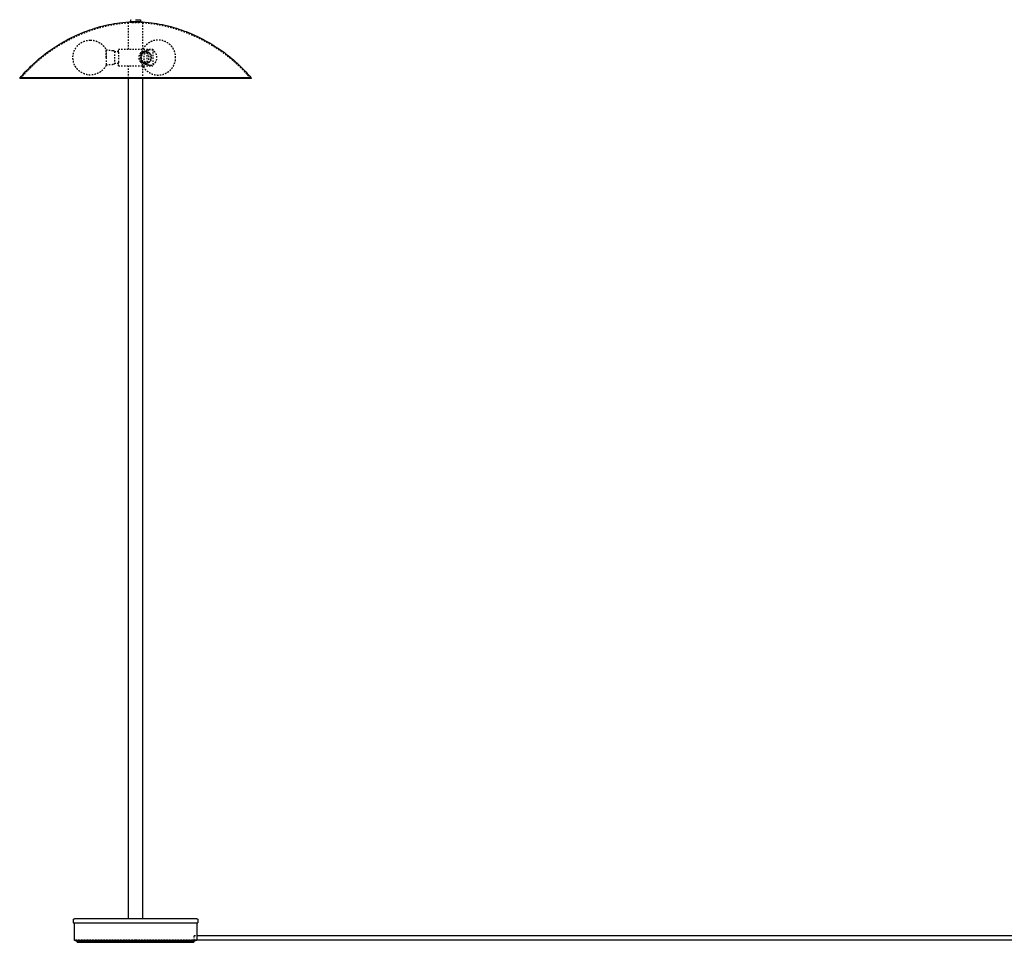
# Model space of a CAD drawing. Header units: millimetres. Extents: x -792 to 4548, y -647 to 5705.
# Tile 28 of 54: x 411 to 1820, y -623 to 696. Entities that reach past the tile are written whole.
import ezdxf

# ---------------------------------------------------------------- set-up
doc = ezdxf.new("R2010")
doc.units = ezdxf.units.MM
doc.linetypes.add('Hidden', pattern=[4, 2, -2])
doc.layers.add('Make2D$Hidden$Curves', color=7, linetype='Hidden', true_color=0x8c8c8c)
doc.layers.add('Make2D$Visible$Curves', color=7, linetype='Continuous', true_color=0x000000)

msp = doc.modelspace()

# ---------------------------------------------------------------- linework, layer by layer
at = {"layer": 'Make2D$Hidden$Curves', "color": 253, "lineweight": -3, "true_color": 0xa0a0a0}
for points, degree, knots in [([(412.9, 612.6), (414, 614), (415.2, 615.3), (416.3, 616.7), (417.6, 618.1), (418.8, 619.4), (420, 620.8), (421.3, 622.1), (422.6, 623.5), (423.9, 624.8), (425.2, 626.2), (426.6, 627.5), (427.9, 628.9), (429.3, 630.2), (430.7, 631.6), (432.2, 632.9), (433.7, 634.3), (435.2, 635.6), (436.7, 637), (438.2, 638.3), (439.8, 639.7), (441.4, 641), (443.1, 642.4), (444.8, 643.7), (446.5, 645.1), (448.3, 646.4), (450, 647.8), (451.9, 649.1), (453.8, 650.5), (455.7, 651.9), (457.7, 653.2), (459.7, 654.6), (461.8, 656), (463.9, 657.3), (466.1, 658.7), (468.4, 660.1), (470.7, 661.5), (473, 662.8), (475.4, 664.2), (477.9, 665.5), (480.4, 666.9), (483, 668.2), (485.6, 669.6), (488.3, 670.9), (491, 672.2), (493.8, 673.4), (496.6, 674.7), (499.5, 675.9), (502.4, 677.1), (505.4, 678.3), (508.3, 679.4), (511.3, 680.5), (514.3, 681.5), (517.3, 682.5), (520.3, 683.5), (523.4, 684.3), (526.4, 685.2), (529.4, 686), (532.4, 686.8), (535.4, 687.4), (538.3, 688.1), (541.3, 688.7), (544.2, 689.2), (547, 689.7), (549.9, 690.2), (552.6, 690.6), (555.4, 691), (558, 691.3), (560.7, 691.5), (563.2, 691.8), (565.7, 691.9), (566, 691.9), (566.2, 692), (566.5, 692), (566.8, 692), (567.1, 692)], 5, [0, 0, 0, 0, 0, 0, 8.996475, 8.996475, 8.996475, 8.996475, 8.996475, 18.327234, 18.327234, 18.327234, 18.327234, 18.327234, 28.040033, 28.040033, 28.040033, 28.040033, 28.040033, 38.225345, 38.225345, 38.225345, 38.225345, 38.225345, 49.036267, 49.036267, 49.036267, 49.036267, 49.036267, 60.684166, 60.684166, 60.684166, 60.684166, 60.684166, 73.375036, 73.375036, 73.375036, 73.375036, 73.375036, 87.220822, 87.220822, 87.220822, 87.220822, 87.220822, 102.145929, 102.145929, 102.145929, 102.145929, 102.145929, 117.799644, 117.799644, 117.799644, 117.799644, 117.799644, 133.626397, 133.626397, 133.626397, 133.626397, 133.626397, 149.06026, 149.06026, 149.06026, 149.06026, 149.06026, 163.569199, 163.569199, 163.569199, 163.569199, 163.569199, 176.697105, 176.697105, 176.697105, 176.697105, 176.697105, 178.153597, 178.153597, 178.153597, 178.153597, 178.153597, 178.153597]), ([(587.1, 692), (587.4, 692), (587.7, 692), (587.9, 692), (588.2, 691.9), (588.5, 691.9), (591, 691.8), (593.5, 691.5), (596.1, 691.3), (598.8, 691), (601.6, 690.6), (604.3, 690.2), (607.1, 689.7), (610, 689.2), (612.9, 688.7), (615.9, 688.1), (618.8, 687.4), (621.8, 686.8), (624.8, 686), (627.8, 685.2), (630.8, 684.3), (633.9, 683.5), (636.9, 682.5), (639.9, 681.5), (642.9, 680.5), (645.9, 679.4), (648.8, 678.3), (651.8, 677.1), (654.7, 675.9), (657.5, 674.7), (660.3, 673.4), (663.1, 672.2), (665.9, 670.9), (668.6, 669.6), (671.2, 668.2), (673.7, 666.9), (676.3, 665.5), (678.8, 664.2), (681.2, 662.8), (683.5, 661.5), (685.8, 660.1), (688.1, 658.7), (690.3, 657.3), (692.4, 656), (694.5, 654.6), (696.5, 653.2), (698.5, 651.9), (700.4, 650.5), (702.3, 649.1), (704.1, 647.8), (705.9, 646.4), (707.7, 645.1), (709.4, 643.7), (711.1, 642.4), (712.8, 641), (714.4, 639.7), (716, 638.3), (717.5, 637), (719, 635.6), (720.5, 634.3), (722, 632.9), (723.4, 631.6), (724.9, 630.2), (726.3, 628.9), (727.6, 627.5), (729, 626.2), (730.3, 624.8), (731.6, 623.5), (732.9, 622.1), (734.2, 620.8), (735.4, 619.4), (736.6, 618.1), (737.8, 616.7), (739, 615.3), (740.2, 614), (741.3, 612.6)], 5, [0, 0, 0, 0, 0, 0, 1.456491, 1.456491, 1.456491, 1.456491, 1.456491, 14.584398, 14.584398, 14.584398, 14.584398, 14.584398, 29.093336, 29.093336, 29.093336, 29.093336, 29.093336, 44.5272, 44.5272, 44.5272, 44.5272, 44.5272, 60.353953, 60.353953, 60.353953, 60.353953, 60.353953, 76.007668, 76.007668, 76.007668, 76.007668, 76.007668, 90.932775, 90.932775, 90.932775, 90.932775, 90.932775, 104.77856, 104.77856, 104.77856, 104.77856, 104.77856, 117.469431, 117.469431, 117.469431, 117.469431, 117.469431, 129.11733, 129.11733, 129.11733, 129.11733, 129.11733, 139.928252, 139.928252, 139.928252, 139.928252, 139.928252, 150.113563, 150.113563, 150.113563, 150.113563, 150.113563, 159.826363, 159.826363, 159.826363, 159.826363, 159.826363, 169.157121, 169.157121, 169.157121, 169.157121, 169.157121, 178.153597, 178.153597, 178.153597, 178.153597, 178.153597, 178.153597]), ([(553.2, 648.7), (553.1, 649.2), (552.9, 649.6), (552.7, 650.4), (552.6, 650.6), (552.6, 650.6)], 3, [0, 0, 0, 0, 2.508678, 2.508678, 5.892364, 5.892364, 5.892364, 5.892364]), ([(591.8, 632.1), (591.1, 632.3), (590.5, 632.5), (589.8, 632.8), (588.7, 633.3), (587.6, 634.1), (586.8, 635.1), (585.9, 636), (585.3, 637.2), (584.8, 638.5), (584.4, 639.6), (584.2, 640.9), (584.2, 642.1), (584.2, 643.3), (584.4, 644.6), (584.8, 645.7), (585.3, 647), (585.9, 648.2), (586.8, 649.1), (587.6, 650.1), (588.7, 650.9), (589.8, 651.5), (590.5, 651.7), (591.1, 652), (591.8, 652.1)], 3, [1.606672, 1.606672, 1.606672, 1.606672, 3.849892, 3.849892, 3.849892, 7.981817, 7.981817, 7.981817, 12.059427, 12.059427, 12.059427, 15.790722, 15.790722, 15.790722, 19.522017, 19.522017, 19.522017, 23.599627, 23.599627, 23.599627, 27.731553, 27.731553, 27.731553, 29.974772, 29.974772, 29.974772, 29.974772]), ([(589.3, 650.6), (588.4, 650.6), (587.4, 650.4), (585.7, 649.6), (585, 649.2), (584.4, 648.7)], 3, [5.892105, 5.892105, 5.892105, 5.892105, 9.275791, 9.275791, 11.784268, 11.784268, 11.784268, 11.784268]), ([(593.7, 648.7), (593.2, 649.2), (592.7, 649.6), (591.2, 650.4), (590.3, 650.6), (589.3, 650.6)], 3, [0, 0, 0, 0, 2.508417, 2.508417, 5.892105, 5.892105, 5.892105, 5.892105]), ([(552.6, 633.6), (552.6, 633.6), (552.7, 633.8), (552.9, 634.6), (553.1, 635), (553.2, 635.6)], 3, [0, 0, 0, 0, 3.383686, 3.383686, 5.892364, 5.892364, 5.892364, 5.892364]), ([(584.4, 635.6), (585, 635), (585.7, 634.6), (587.4, 633.8), (588.4, 633.6), (589.3, 633.6)], 3, [0, 0, 0, 0, 2.508477, 2.508477, 5.892164, 5.892164, 5.892164, 5.892164]), ([(589.3, 633.6), (590.3, 633.6), (591.2, 633.8), (592.7, 634.6), (593.2, 635), (593.7, 635.6)], 3, [0, 0, 0, 0, 3.383688, 3.383688, 5.892105, 5.892105, 5.892105, 5.892105])]:
    msp.add_open_spline(points, degree=degree, knots=knots, dxfattribs=at)
for points, weights, knots in [([(587.1, 692), (587.1, 692), (577.1, 692), (567.1, 692), (567.1, 692)], [1, 0.707106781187, 1, 0.707106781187, 1], [0, 0, 0, 15.673254, 15.673254, 31.346507, 31.346507, 31.346507]), ([(582.3, 692.2), (582.3, 692.2), (577.1, 692.2), (571.9, 692.2), (571.9, 692.2)], [1, 0.707106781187, 1, 0.707106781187, 1], [0, 0, 0, 10.482613, 10.482613, 20.965225, 20.965225, 20.965225]), ([(572.1, 692.2), (572.1, 692.2), (577.1, 692.2), (582.1, 692.2), (582.1, 692.2)], [1, 0.707106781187, 1, 0.707106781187, 1], [-20.965225, -20.965225, -20.965225, -10.482613, -10.482613, 0, 0, 0]), ([(534.9, 631.1), (533.1, 627.4), (530.1, 624.4), (526.5, 620.8), (521.7, 618.9), (517.2, 617.1), (512.5, 617.1), (507.7, 617.1), (503.3, 618.9), (498.5, 620.8), (494.8, 624.4), (491.1, 628.1), (489.2, 632.9), (487.5, 637.3), (487.5, 642.1), (487.5, 646.9), (489.2, 651.3), (491.1, 656.1), (494.8, 659.8), (498.5, 663.4), (503.3, 665.3), (507.7, 667.1), (512.5, 667.1)], [0.877133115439, 0.853553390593, 0.853553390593, 0.853553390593, 0.890165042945, 0.926776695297, 1, 0.926776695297, 0.890165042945, 0.853553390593, 0.853553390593, 0.853553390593, 0.890165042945, 0.926776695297, 1, 0.926776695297, 0.890165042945, 0.853553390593, 0.853553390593, 0.853553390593, 0.890165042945, 0.926776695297, 1], [51.329353, 51.329353, 51.329353, 59.633685, 59.633685, 69.981412, 69.981412, 79.51158, 79.51158, 89.041747, 89.041747, 99.389474, 99.389474, 109.737201, 109.737201, 119.267369, 119.267369, 128.797537, 128.797537, 139.145264, 139.145264, 149.492991, 149.492991, 159.023159, 159.023159, 159.023159]), ([(512.5, 667.1), (517.2, 667.1), (521.7, 665.3), (526.5, 663.4), (530.1, 659.8), (533.1, 656.8), (534.9, 653.1)], [1, 0.926776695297, 0.890165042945, 0.853553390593, 0.853553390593, 0.853553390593, 0.877133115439], [0, 0, 0, 9.530168, 9.530168, 19.877895, 19.877895, 28.182226, 28.182226, 28.182226]), ([(634.4, 642.1), (634.4, 637.3), (632.6, 632.9), (630.7, 628.1), (627.1, 624.4), (623.4, 620.8), (618.6, 618.9), (614.2, 617.1), (609.4, 617.1), (604.6, 617.1), (600.2, 618.9), (595.4, 620.8), (591.7, 624.4), (588.1, 628.1), (586.2, 632.9), (584.4, 637.3), (584.4, 642.1), (584.4, 646.9), (586.2, 651.3), (588.1, 656.1), (591.7, 659.8), (595.4, 663.4), (600.2, 665.3), (604.6, 667.1), (609.4, 667.1), (614.2, 667.1), (618.6, 665.3), (623.4, 663.4), (627.1, 659.8), (630.7, 656.1), (632.6, 651.3), (634.4, 646.9), (634.4, 642.1)], [1, 0.926776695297, 0.890165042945, 0.853553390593, 0.853553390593, 0.853553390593, 0.890165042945, 0.926776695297, 1, 0.926776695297, 0.890165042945, 0.853553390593, 0.853553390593, 0.853553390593, 0.890165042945, 0.926776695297, 1, 0.926776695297, 0.890165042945, 0.853553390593, 0.853553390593, 0.853553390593, 0.890165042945, 0.926776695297, 1, 0.926776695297, 0.890165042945, 0.853553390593, 0.853553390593, 0.853553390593, 0.890165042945, 0.926776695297, 1], [0, 0, 0, 9.530168, 9.530168, 19.877895, 19.877895, 30.225622, 30.225622, 39.75579, 39.75579, 49.285958, 49.285958, 59.633685, 59.633685, 69.981412, 69.981412, 79.51158, 79.51158, 89.041747, 89.041747, 99.389474, 99.389474, 109.737201, 109.737201, 119.267369, 119.267369, 128.797537, 128.797537, 139.145264, 139.145264, 149.492991, 149.492991, 159.023159, 159.023159, 159.023159]), ([(534.9, 653.1), (534.9, 653.1), (534.9, 649.9), (534.9, 646.7), (534.9, 642.1)], [1, 0.923876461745, 1, 0.923876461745, 1], [17.279559, 17.279559, 17.279559, 25.919691, 25.919691, 34.559824, 34.559824, 34.559824]), ([(544.9, 652.2), (545.7, 652.1), (546.2, 651.6), (546.8, 651), (546.8, 650.2)], [0.965654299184, 0.853553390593, 0.853553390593, 0.853553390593, 1], [0.207251, 0.207251, 0.207251, 1.656854, 1.656854, 3.313708, 3.313708, 3.313708]), ([(546.8, 650.6), (546.8, 650.6), (546.8, 642.1), (546.8, 633.6), (546.8, 633.6)], [1, 0.707106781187, 1, 0.707106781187, 1], [26.620402, 26.620402, 26.620402, 39.930603, 39.930603, 53.240804, 53.240804, 53.240804]), ([(552.6, 654.1), (552.6, 654.1), (577.1, 654.1), (601.6, 654.1), (601.6, 654.1)], [1, 0.707106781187, 1, 0.707106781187, 1], [-153.938203, -153.938203, -153.938203, -115.453653, -115.453653, -76.969102, -76.969102, -76.969102]), ([(553.2, 635.6), (553.2, 638.1), (553.2, 642.1), (553.2, 646.1), (553.2, 648.7)], [1, 0.903958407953, 1, 0.903958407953, 1], [0, 0, 0, 7.488212, 7.488212, 14.976424, 14.976424, 14.976424]), ([(584.4, 648.7), (581.7, 646.1), (581.7, 642.1), (581.7, 638.1), (584.4, 635.6)], [1, 0.903953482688, 1, 0.903953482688, 1], [0, 0, 0, 7.488407, 7.488407, 14.976815, 14.976815, 14.976815]), ([(592.3, 633.6), (584.9, 633.6), (584.9, 642.1), (584.9, 650.6), (592.3, 650.6)], [1, 0.707106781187, 1, 0.707106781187, 1], [0, 0, 0, 13.310201, 13.310201, 26.620402, 26.620402, 26.620402]), ([(592.3, 650.2), (585.2, 650.2), (585.2, 642.1), (585.2, 634), (592.3, 634)], [1, 0.707106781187, 1, 0.707106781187, 1], [25.448421, 25.448421, 25.448421, 38.172631, 38.172631, 50.896841, 50.896841, 50.896841]), ([(596.7, 653), (588.7, 651.5), (588.7, 642.1), (588.7, 632.7), (596.7, 631.2)], [1, 0.760386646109, 1, 0.760386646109, 1], [-50.112399, -50.112399, -50.112399, -34.559824, -34.559824, -19.007249, -19.007249, -19.007249]), ([(592.3, 650.6), (599.6, 650.6), (599.6, 642.1), (599.6, 633.6), (592.3, 633.6)], [1, 0.707106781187, 1, 0.707106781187, 1], [26.620402, 26.620402, 26.620402, 39.930603, 39.930603, 53.240804, 53.240804, 53.240804]), ([(592.3, 634), (599.3, 634), (599.3, 642.1), (599.3, 650.2), (592.3, 650.2)], [1, 0.707106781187, 1, 0.707106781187, 1], [0, 0, 0, 12.72421, 12.72421, 25.448421, 25.448421, 25.448421]), ([(593.7, 635.6), (596.4, 638.1), (596.4, 642.1), (596.4, 646.1), (593.7, 648.7)], [1, 0.903952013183, 1, 0.903952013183, 1], [0, 0, 0, 7.488466, 7.488466, 14.976931, 14.976931, 14.976931]), ([(607.7, 642.1), (607.7, 647.2), (604.4, 650.5), (601, 653.8), (596.7, 653)], [1, 0.908149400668, 1, 0.908149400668, 1], [-69.119648, -69.119648, -69.119648, -59.616023, -59.616023, -50.112399, -50.112399, -50.112399]), ([(546.8, 634), (546.8, 633.2), (546.2, 632.6), (545.7, 632.1), (544.9, 632)], [1, 0.853553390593, 0.853553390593, 0.853553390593, 0.965654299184], [0, 0, 0, 1.656854, 1.656854, 3.106458, 3.106458, 3.106458]), ([(552.6, 630.1), (552.6, 630.1), (577.1, 630.1), (601.6, 630.1), (601.6, 630.1)], [1, 0.707106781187, 1, 0.707106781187, 1], [0, 0, 0, 38.484551, 38.484551, 76.969102, 76.969102, 76.969102]), ([(660.9, -619.5), (660.9, -619.5), (660.9, -616.2), (660.9, -613), (660.9, -613)], [1, 0.707106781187, 1, 0.707106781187, 1], [-10.210176, -10.210176, -10.210176, -5.105088, -5.105088, 0, 0, 0])]:
    msp.add_rational_spline(points, weights, degree=2, knots=knots, dxfattribs=at)
for points, degree in [([(567.1, 654.1), (567.1, 673.1), (567.1, 692)], 2), ([(571.9, 692.2), (571.9, 692.2), (572, 692.2), (572, 692.2), (572, 692.2), (572.1, 692.2)], 5), ([(572.1, 693.2), (572.1, 693.2), (572.1, 693.2)], 2), ([(572.1, 692.2), (572.1, 692.2), (572.1, 692.2)], 2), ([(582.1, 693.2), (582.1, 693.2), (582.1, 693.2)], 2), ([(582.1, 692.2), (582.1, 692.2), (582.2, 692.2), (582.2, 692.2), (582.3, 692.2), (582.3, 692.2)], 5), ([(582.1, 692.2), (582.1, 692.2), (582.1, 692.2)], 2), ([(587.1, 692), (587.1, 673.1), (587.1, 654.1)], 2), ([(534.9, 653.1), (539.9, 652.7), (544.9, 652.2)], 2), ([(546.8, 650.6), (549.7, 650.6), (552.6, 650.6)], 2), ([(552.6, 650.6), (552.6, 652.3), (552.6, 654.1)], 2), ([(584.4, 648.7), (584.4, 642.1), (584.4, 635.6)], 2), ([(589.3, 650.6), (590.8, 650.6), (592.3, 650.6)], 2), ([(591.8, 652.1), (593.4, 652.4), (595.1, 652.7), (596.7, 653)], 3), ([(593.7, 635.6), (593.7, 642.1), (593.7, 648.7)], 2), ([(601.6, 654.1), (601.6, 642.1), (601.6, 630.1)], 2), ([(544.9, 632), (539.9, 631.6), (534.9, 631.1)], 2), ([(552.6, 633.6), (549.7, 633.6), (546.8, 633.6)], 2), ([(552.6, 630.1), (552.6, 631.9), (552.6, 633.6)], 2), ([(567.1, 612.6), (567.1, 621.4), (567.1, 630.1)], 2), ([(587.1, 630.1), (587.1, 621.4), (587.1, 612.6)], 2), ([(592.3, 633.6), (590.8, 633.6), (589.3, 633.6)], 2), ([(596.7, 631.2), (595.1, 631.5), (593.4, 631.8), (591.8, 632.1)], 3), ([(491.2, -620.1), (491.2, -619.8), (491.2, -619.6)], 2), ([(660.9, -613), (662.7, -613), (664.6, -613)], 2), ([(664.5, -619.5), (662.7, -619.5), (660.9, -619.5)], 2), ([(663, -619.6), (663, -619.8), (663, -620.1)], 2)]:
    msp.add_open_spline(points, degree=degree, dxfattribs=at)
for points, weights in [([(571.4, 693.2), (571.7, 693.2), (572.1, 693.2)], [1, 0.999995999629, 1]), ([(572.1, 693.2), (572.1, 693.2), (577.1, 693.2)], [1, 0.707106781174, 1]), ([(577.1, 693.2), (582.1, 693.2), (582.1, 693.2)], [1, 0.707106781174, 1]), ([(582.1, 693.2), (582.5, 693.2), (582.8, 693.2)], [1, 0.999995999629, 1]), ([(534.9, 642.1), (534.9, 653.1), (534.9, 653.1)], [1, 0.70711812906, 1]), ([(534.9, 642.1), (534.9, 631.1), (534.9, 631.1)], [1, 0.707106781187, 1]), ([(598.2, 631.1), (607.7, 631.1), (607.7, 642.1)], [1, 0.707106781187, 1]), ([(596.7, 631.2), (597.4, 631.1), (598.2, 631.1)], [1, 0.996919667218, 1]), ([(577.1, -619.6), (491.2, -619.6), (491.2, -619.6)], [1, 0.707106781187, 1]), ([(491.2, -619.6), (491.2, -619.9), (491.3, -620.1)], [1, 0.900099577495, 0.868347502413]), ([(663, -619.6), (663, -619.6), (577.1, -619.6)], [1, 0.707106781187, 1]), ([(663, -619.6), (663, -619.9), (662.9, -620.1)], [1, 0.900143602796, 0.868375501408])]:
    msp.add_rational_spline(points, weights, degree=2, dxfattribs=at)
at = {"layer": 'Make2D$Visible$Curves', "color": 253, "lineweight": -3, "true_color": 0xa0a0a0}
for points, knots in [([(412.1, 613.3), (416.7, 618.7), (421.7, 624.2), (427.3, 629.6), (433.3, 635.4), (439.8, 641.3), (447.5, 647.1), (454.4, 652.4), (462.3, 657.7), (471.5, 663.1), (478.5, 667.2), (486.4, 671.2), (494.8, 675), (503.6, 678.9), (513, 682.3), (522.3, 685.1), (533.4, 688.3), (544.4, 690.5), (554.3, 691.8), (560.4, 692.6), (566.2, 693.1), (571.4, 693.2)], [0, 0, 0, 0, 22.326451, 22.326451, 22.326451, 49.102824, 49.102824, 49.102824, 77.918645, 77.918645, 77.918645, 104.207343, 104.207343, 104.207343, 133.532029, 133.532029, 133.532029, 166.243634, 166.243634, 166.243634, 183.386069, 183.386069, 183.386069, 183.386069]), ([(582.8, 693.2), (588, 693.1), (593.8, 692.6), (599.9, 691.8), (609.8, 690.5), (620.8, 688.3), (631.9, 685.1), (641.2, 682.3), (650.6, 678.9), (659.3, 675), (667.8, 671.2), (675.7, 667.2), (682.7, 663.1), (691.9, 657.7), (699.8, 652.4), (706.7, 647.1), (714.4, 641.3), (720.9, 635.4), (726.9, 629.6), (732.5, 624.2), (737.5, 618.7), (742.1, 613.3)], [0, 0, 0, 0, 17.142435, 17.142435, 17.142435, 49.85404, 49.85404, 49.85404, 79.178726, 79.178726, 79.178726, 105.467424, 105.467424, 105.467424, 134.283245, 134.283245, 134.283245, 161.059618, 161.059618, 161.059618, 183.386069, 183.386069, 183.386069, 183.386069])]:
    msp.add_open_spline(points, degree=3, knots=knots, dxfattribs=at)
for points, weights, knots in [([(570.1, 695.7), (570.1, 695.9), (570.2, 696), (570.4, 696.2), (570.6, 696.2)], [1, 0.853553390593, 0.853553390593, 0.853553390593, 1], [0, 0, 0, 0.4142136, 0.4142136, 0.8284271, 0.8284271, 0.8284271]), ([(584.1, 693.2), (584.1, 693.2), (577.1, 693.2), (570.1, 693.2), (570.1, 693.2)], [1, 0.707106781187, 1, 0.707106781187, 1], [-21.98673, -21.98673, -21.98673, -10.993365, -10.993365, 0, 0, 0]), ([(577.1, 696.2), (579.8, 696.2), (581.7, 696.2), (583.6, 696.2), (583.6, 696.2)], [1, 0.853553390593, 0.853553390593, 0.853553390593, 1], [0, 0, 0, 5.383611, 5.383611, 10.767222, 10.767222, 10.767222]), ([(583.6, 696.2), (583.8, 696.2), (583.9, 696), (584, 696), (584, 695.9)], [1, 0.853553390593, 0.853553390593, 0.853553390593, 0.874965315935], [0, 0, 0, 0.4142136, 0.4142136, 0.572598, 0.572598, 0.572598]), ([(488.1, -594.9), (488.1, -594.9), (577.1, -594.9), (666.1, -594.9), (666.1, -594.9)], [1, 0.707106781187, 1, 0.707106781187, 1], [0, 0, 0, 139.816918, 139.816918, 279.633837, 279.633837, 279.633837]), ([(664.5, -620.1), (664.5, -620.1), (577.1, -620.1), (489.7, -620.1), (489.7, -620.1)], [1, 0.707106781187, 1, 0.707106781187, 1], [-549.273747, -549.273747, -549.273747, -411.95531, -411.95531, -274.636873, -274.636873, -274.636873]), ([(491.3, -620.1), (491.4, -620.2), (491.5, -620.3), (491.8, -620.6), (492.2, -620.6)], [0.868347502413, 0.853553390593, 0.853553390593, 0.853553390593, 1], [0.565122, 0.565122, 0.565122, 0.828427, 0.828427, 1.656854, 1.656854, 1.656854]), ([(493.7, -620.6), (493.7, -620.6), (577.1, -620.6), (660.5, -620.6), (660.5, -620.6)], [1, 0.707106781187, 1, 0.707106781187, 1], [-524.116784, -524.116784, -524.116784, -393.087588, -393.087588, -262.058392, -262.058392, -262.058392]), ([(493.7, -622.6), (493.7, -622.6), (577.1, -622.6), (660.5, -622.6), (660.5, -622.6)], [1, 0.707106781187, 1, 0.707106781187, 1], [0, 0, 0, 131.029196, 131.029196, 262.058392, 262.058392, 262.058392]), ([(662.9, -620.1), (662.8, -620.2), (662.7, -620.3), (662.4, -620.6), (662, -620.6)], [0.868375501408, 0.853553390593, 0.853553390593, 0.853553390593, 1], [0.564873, 0.564873, 0.564873, 0.828427, 0.828427, 1.656854, 1.656854, 1.656854])]:
    msp.add_rational_spline(points, weights, degree=2, knots=knots, dxfattribs=at)
for points in [[(570.1, 693.2), (570.1, 694.4), (570.1, 695.7)], [(584.1, 695.7), (584.1, 694.4), (584.1, 693.2)], [(411.6, 612.6), (411.8, 613), (412.1, 613.3)], [(567.1, -588.9), (567.1, 11.9), (567.1, 612.6)], [(587.1, 612.6), (587.1, 11.9), (587.1, -588.9)], [(742.1, 613.3), (742.4, 613), (742.6, 612.6)], [(488.1, -594.9), (488.1, -592.6), (488.1, -590.4)], [(666.1, -590.4), (666.1, -592.6), (666.1, -594.9)], [(489.6, -613), (489.6, -603.9), (489.6, -594.9)], [(664.6, -594.9), (664.6, -603.9), (664.6, -613)], [(489.7, -620.1), (489.6, -616.5), (489.6, -613)], [(664.6, -613), (664.6, -616.5), (664.5, -620.1)], [(1873.1, -619.5), (1268.8, -619.5), (664.5, -619.5)], [(664.6, -613), (1268.8, -613), (1873.1, -613)], [(493.7, -622.6), (493.7, -621.6), (493.7, -620.6)], [(660.5, -620.6), (660.5, -621.6), (660.5, -622.6)]]:
    msp.add_open_spline(points, degree=2, dxfattribs=at)
for points, weights in [([(584, 695.9), (584.1, 695.8), (584.1, 695.7)], [0.874965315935, 0.909550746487, 1]), ([(411.6, 612.6), (411.6, 612.6), (577.1, 612.6)], [1, 0.707106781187, 1]), ([(577.1, 613.3), (412.1, 613.3), (412.1, 613.3)], [1, 0.707106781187, 1]), ([(742.1, 613.3), (742.1, 613.3), (577.1, 613.3)], [1, 0.707106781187, 1]), ([(577.1, 612.6), (742.6, 612.6), (742.6, 612.6)], [1, 0.707106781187, 1]), ([(488.1, -590.4), (488.1, -588.9), (489.6, -588.9)], [1, 0.707106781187, 1]), ([(577.1, -588.9), (489.6, -588.9), (489.6, -588.9)], [1, 0.707106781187, 1]), ([(664.6, -588.9), (664.6, -588.9), (577.1, -588.9)], [1, 0.707106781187, 1]), ([(664.6, -588.9), (666.1, -588.9), (666.1, -590.4)], [1, 0.707106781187, 1]), ([(493.7, -620.6), (492.2, -620.6), (492.2, -620.6)], [0.934188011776, 0.9622210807, 1]), ([(660.5, -620.6), (662, -620.6), (662, -620.6)], [0.934179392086, 0.962215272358, 1])]:
    msp.add_rational_spline(points, weights, degree=2, dxfattribs=at)

doc.saveas('drawing.dxf')
